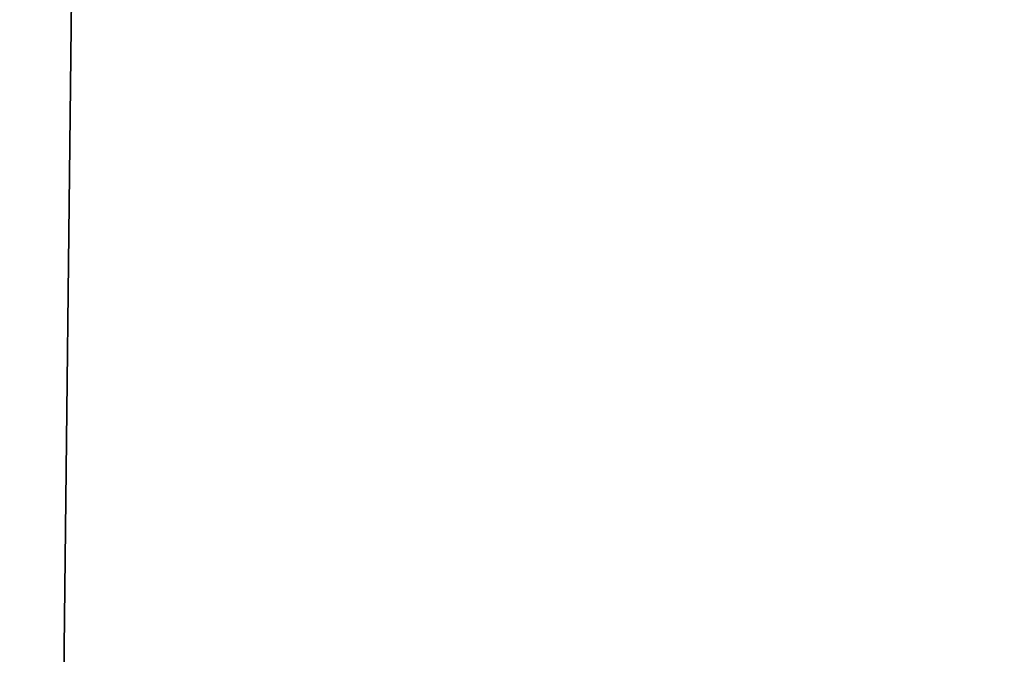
# Model space of a CAD drawing. Extents: x 23 to 1811, y 19 to 594.
# Tile 113 of 256: x 180.27 to 184.54, y 23.86 to 26.61. Entities that reach past the tile are written whole.
import ezdxf

# ---------------------------------------------------------------- set-up
doc = ezdxf.new("R2010")
doc.units = 0
doc.header["$LTSCALE"] = 25.4
doc.layers.get('0').update_dxf_attribs({"linetype": 'CONTINUOUS'})

# ---------------------------------------------------------------- blocks, each defined once
blk = doc.blocks.new('BE3C_SUNO_2740CFXXSR_STL')
at = {"color": 0}
blk.add_line((180.4615, 23.5779, 684.7802), (186.2345, 542.1705, 689.6347), dxfattribs=at)
blk.add_line((180.4615, 23.5779, 684.7802), (186.2345, 542.1705, 689.6347), dxfattribs=at)
mesh = blk.add_polyface(dxfattribs=at)
corners = [(188.8496, 542.1705, 137.2349), (160.4033, 542.1705, 162.8009), (175.2717, 23.5779, 148.7651)]
mesh.append_faces([[corners[k] for k in face] for face in [(0, 1, 2)]], dxfattribs={"color": 0})
mesh = blk.add_polyface(dxfattribs=at)
corners = [(186.2345, 542.1705, 689.6347), (165.2068, 23.5779, 670.9127), (160.9938, 542.1705, 666.7911)]
mesh.append_faces([[corners[k] for k in face] for face in [(0, 1, 2)]], dxfattribs={"color": 0})
mesh = blk.add_polyface(dxfattribs=at)
corners = [(184.9699, 542.1705, 137.1717), (177.3168, 23.7779, 143.6355), (163.6245, 542.1705, 156.1439)]
mesh.append_faces([[corners[k] for k in face] for face in [(0, 1, 2)]], dxfattribs={"color": 0})
mesh = blk.add_polyface(dxfattribs=at)
corners = [(184.97, 542.1705, 691.8317), (163.6245, 542.1705, 672.8595), (172.2451, 23.7779, 680.8824)]
mesh.append_faces([[corners[k] for k in face] for face in [(0, 1, 2)]], dxfattribs={"color": 0})
mesh = blk.add_polyface(dxfattribs=at)
corners = [(186.2345, 542.1705, 689.6347), (180.4615, 23.5779, 684.7802), (165.2068, 23.5779, 670.9127)]
mesh.append_faces([[corners[k] for k in face] for face in [(0, 1, 2)]], dxfattribs={"color": 0})
mesh = blk.add_polyface(dxfattribs=at)
corners = [(195.523, 23.7779, 700.1898), (184.97, 542.1705, 691.8317), (172.2451, 23.7779, 680.8824)]
mesh.append_faces([[corners[k] for k in face] for face in [(0, 1, 2)]], dxfattribs={"color": 0})
mesh = blk.add_polyface(dxfattribs=at)
corners = [(188.8496, 542.1705, 137.2349), (175.2717, 23.5779, 148.7651), (188.8496, 23.5779, 137.2349)]
mesh.append_faces([[corners[k] for k in face] for face in [(0, 1, 2)]], dxfattribs={"color": 0})
mesh = blk.add_polyface(dxfattribs=at)
corners = [(198.3685, 23.7779, 126.663), (177.3168, 23.7779, 143.6355), (184.9699, 542.1705, 137.1717)]
mesh.append_faces([[corners[k] for k in face] for face in [(0, 1, 2)]], dxfattribs={"color": 0})
mesh = blk.add_polyface(dxfattribs=at)
corners = [(194.3854, 23.5779, 696.1575), (180.4615, 23.5779, 684.7802), (186.2345, 542.1705, 689.6347)]
mesh.append_faces([[corners[k] for k in face] for face in [(0, 1, 2)]], dxfattribs={"color": 0})

msp = doc.modelspace()

# ---------------------------------------------------------------- block references
at = {"color": 0}
msp.add_blockref('BE3C_SUNO_2740CFXXSR_STL', (0, 0), dxfattribs=at)

doc.saveas('drawing.dxf')
